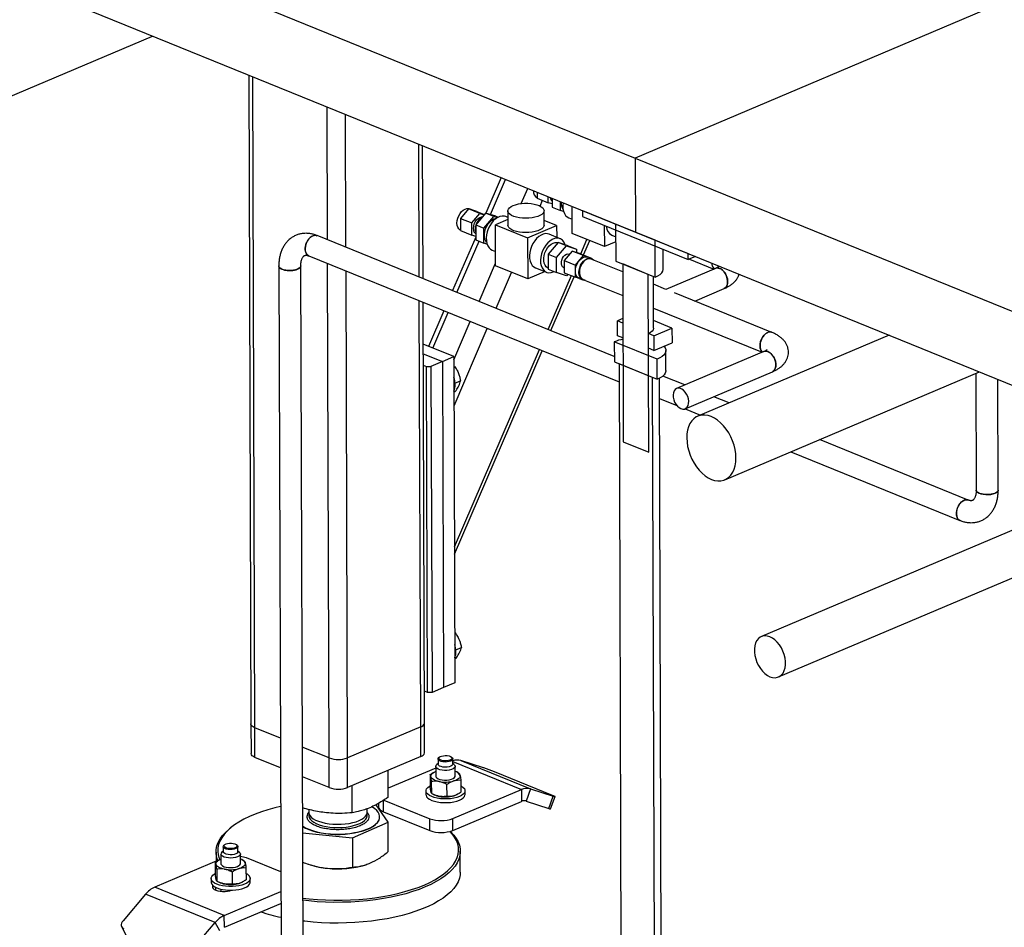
# Model space of a CAD drawing. Header units: millimetres. Extents: x 5 to 589, y 5 to 415.
# Tile 55 of 67: x 494 to 514, y 259 to 278. Entities that reach past the tile are written whole.
import ezdxf

# ---------------------------------------------------------------- set-up
doc = ezdxf.new("R2010")
doc.units = ezdxf.units.MM
doc.layers.add('TRAIT-FORT', color=4, linetype='Continuous', lineweight=25)

msp = doc.modelspace()

# ---------------------------------------------------------------- linework, layer by layer
at = {"layer": 'TRAIT-FORT', "color": 4, "linetype": 'Continuous', "lineweight": 25}
for p, q in [((492.679, 281.017), (506.926, 275.232)), ((520.962, 281.18), (506.926, 275.232)), ((492.684, 279.501), (506.931, 273.715)), ((493.178, 276.091), (497.045, 277.729)), ((499.02, 276.928), (499.062, 263.649)), ((499.142, 263.571), (499.099, 276.895)), ((500.628, 273.558), (500.619, 276.278)), ((501.005, 273.405), (500.997, 276.125)), ((502.507, 272.795), (502.498, 275.515)), ((502.584, 272.764), (502.575, 275.484)), ((506.926, 275.232), (506.931, 273.715)), ((506.926, 275.232), (521.173, 269.446)), ((504.186, 274.83), (503.873, 274.104)), ((503.965, 274.074), (504.275, 274.793)), ((504.593, 274.299), (504.727, 274.61)), ((504.919, 274.532), (504.92, 274.411)), ((504.92, 274.411), (505.149, 274.318)), ((504.98, 274.249), (505.03, 274.366)), ((505.149, 274.318), (505.148, 274.439)), ((505.23, 274.406), (505.231, 274.224)), ((505.4, 274.155), (505.399, 274.337)), ((503.516, 274.19), (503.35, 273.995)), ((503.746, 274.097), (503.516, 274.19)), ((503.683, 274.136), (503.516, 274.19)), ((503.603, 274.162), (503.534, 274.19)), ((503.6, 274.163), (503.606, 274.161)), ((503.683, 274.136), (503.838, 274.073)), ((504.321, 274.15), (504.322, 273.858)), ((505.062, 273.86), (505.061, 274.153)), ((505.231, 274.291), (505.149, 274.318)), ((505.231, 274.224), (505.4, 274.155)), ((505.462, 274.135), (505.4, 274.155)), ((505.636, 273.689), (505.634, 274.242)), ((505.847, 274.155), (508.015, 273.275)), ((505.847, 274.155), (505.847, 274.034)), ((503.35, 273.995), (503.58, 273.902)), ((503.35, 273.995), (503.351, 273.746)), ((503.58, 273.902), (503.746, 274.097)), ((503.866, 274.106), (503.662, 273.866)), ((503.746, 274.097), (503.834, 274.069)), ((503.83, 273.797), (504.035, 274.038)), ((504.035, 274.038), (503.866, 274.106)), ((504.071, 274.04), (503.866, 274.106)), ((504.035, 274.038), (504.109, 274.013)), ((504.321, 273.976), (504.065, 273.867)), ((504.071, 274.04), (504.121, 274.019)), ((504.321, 274.015), (504.277, 274.033)), ((505.319, 273.851), (505.062, 273.955)), ((505.566, 274.011), (505.635, 273.983)), ((505.847, 274.034), (508.015, 273.154)), ((503.351, 273.746), (503.58, 273.653)), ((503.58, 273.653), (503.58, 273.902)), ((503.662, 273.866), (503.83, 273.797)), ((503.662, 273.866), (503.662, 273.559)), ((503.831, 273.49), (503.83, 273.797)), ((504.068, 273.024), (504.065, 273.867)), ((504.065, 273.867), (504.725, 273.599)), ((504.725, 273.599), (505.319, 273.851)), ((505.319, 273.851), (505.32, 273.609)), ((506.295, 273.852), (506.296, 273.421)), ((506.527, 273.879), (506.53, 273.121)), ((507.335, 273.551), (506.527, 273.879)), ((506.5, 271.173), (500.414, 273.645)), ((503.662, 273.614), (503.189, 272.518)), ((503.279, 272.482), (503.731, 273.531)), ((503.662, 273.627), (503.58, 273.653)), ((503.662, 273.559), (503.831, 273.49)), ((504.725, 273.599), (504.728, 272.756)), ((505.389, 273.581), (505.163, 273.673)), ((506.296, 273.421), (505.636, 273.689)), ((505.812, 273.272), (505.939, 273.566)), ((505.869, 273.249), (505.996, 273.543)), ((506.452, 273.651), (506.528, 273.62)), ((506.931, 273.715), (521.178, 267.93)), ((507.337, 272.793), (507.335, 273.551)), ((503.893, 273.47), (503.831, 273.49)), ((503.998, 273.346), (504.067, 273.318)), ((505.35, 273.504), (505.145, 273.263)), ((505.314, 273.195), (505.519, 273.435)), ((505.519, 273.435), (505.35, 273.504)), ((505.555, 273.437), (505.35, 273.504)), ((505.639, 273.328), (505.473, 273.133)), ((505.519, 273.435), (505.724, 273.368)), ((505.555, 273.437), (505.724, 273.368)), ((505.869, 273.235), (505.639, 273.328)), ((505.806, 273.274), (505.639, 273.328)), ((505.724, 273.368), (505.724, 273.301)), ((506.528, 273.519), (506.296, 273.421)), ((507.5, 272.959), (507.499, 273.364)), ((500.245, 273.228), (506.597, 270.648)), ((505.145, 273.263), (505.314, 273.195)), ((505.145, 273.263), (505.146, 272.956)), ((505.315, 272.888), (505.314, 273.195)), ((505.473, 273.133), (505.703, 273.04)), ((505.473, 273.133), (505.474, 272.884)), ((505.584, 273.263), (505.576, 273.266)), ((505.703, 273.04), (505.869, 273.235)), ((505.806, 273.274), (506.035, 273.181)), ((505.869, 273.235), (506.035, 273.181)), ((506.031, 273.176), (505.959, 273.206)), ((506.673, 272.903), (506.026, 273.165)), ((506.035, 273.181), (506.035, 273.174)), ((508.015, 273.154), (508.015, 273.275)), ((508.161, 273.216), (508.015, 273.154)), ((508.039, 273.164), (508.54, 272.96)), ((499.632, 273.022), (499.696, 253.084)), ((500.146, 253.086), (500.082, 273.023)), ((500.662, 262.954), (500.629, 273.072)), ((503.73, 272.298), (504.068, 273.082)), ((504.728, 272.756), (504.068, 273.024)), ((504.884, 272.986), (505.11, 272.895)), ((505.145, 272.98), (505.146, 272.98)), ((505.146, 272.956), (505.315, 272.888)), ((505.463, 272.99), (505.474, 272.986)), ((505.703, 272.791), (505.703, 273.04)), ((506.53, 273.121), (507.337, 272.793)), ((506.672, 273.063), (506.684, 269.424)), ((507.195, 272.851), (506.672, 273.063)), ((508.572, 272.974), (507.557, 272.544)), ((501.039, 262.956), (501.007, 272.918)), ((504.078, 272.157), (504.394, 272.891)), ((505.082, 272.906), (504.728, 272.756)), ((505.145, 271.724), (505.62, 272.825)), ((505.202, 271.701), (505.677, 272.802)), ((505.25, 272.901), (505.266, 272.908)), ((505.521, 272.821), (505.315, 272.888)), ((505.474, 272.884), (505.703, 272.791)), ((505.548, 272.854), (505.521, 272.821)), ((505.783, 272.765), (505.703, 272.791)), ((505.78, 272.766), (505.853, 272.737)), ((505.857, 272.748), (506.674, 272.416)), ((507.206, 269.211), (507.195, 272.851)), ((507.304, 271.748), (507.3, 272.808)), ((507.557, 272.544), (507.301, 272.648)), ((508.146, 272.304), (508.747, 272.559)), ((509.725, 271.663), (507.73, 272.473)), ((502.536, 263.59), (502.508, 272.309)), ((502.613, 263.668), (502.585, 272.277)), ((507.303, 272.161), (509.528, 271.258)), ((503.011, 272.104), (502.697, 271.377)), ((502.786, 271.34), (503.1, 272.068)), ((506.676, 271.946), (506.563, 271.898)), ((503.215, 271.104), (503.551, 271.885)), ((503.218, 270.163), (503.899, 271.744)), ((506.676, 271.853), (506.563, 271.898)), ((506.564, 271.595), (506.563, 271.898)), ((506.676, 271.853), (506.677, 271.549)), ((507.68, 271.751), (507.303, 271.904)), ((507.311, 271.595), (507.68, 271.751)), ((507.68, 271.751), (507.681, 271.447)), ((506.677, 271.549), (506.564, 271.595)), ((507.311, 271.595), (507.198, 271.64)), ((507.199, 271.337), (507.198, 271.64)), ((507.311, 271.595), (507.312, 271.291)), ((512.124, 271.606), (508.211, 269.948)), ((503.215, 271.167), (502.588, 271.421)), ((503.227, 267.277), (504.966, 271.31)), ((506.499, 271.47), (506.501, 271.06)), ((507.378, 271.113), (506.499, 271.47)), ((507.312, 271.291), (507.199, 271.337)), ((507.312, 271.291), (507.681, 271.447)), ((502.589, 271.227), (502.981, 271.067)), ((502.981, 271.067), (503.215, 271.167)), ((503.215, 271.167), (503.236, 264.494)), ((503.227, 267.122), (505.024, 271.287)), ((507.305, 271.293), (507.305, 271.294)), ((507.379, 270.704), (507.378, 271.113)), ((507.557, 270.884), (507.555, 271.294)), ((509.56, 271.271), (507.776, 270.515)), ((502.589, 270.993), (502.652, 270.968)), ((502.674, 264.295), (502.652, 270.968)), ((502.652, 270.968), (502.747, 270.968)), ((502.981, 271.067), (502.747, 270.968)), ((502.747, 270.968), (502.768, 264.296)), ((502.981, 271.067), (503.002, 264.395)), ((503.226, 270.974), (503.215, 270.981)), ((503.215, 270.969), (503.226, 270.974)), ((506.501, 271.06), (507.379, 270.704)), ((506.596, 271.022), (506.678, 245.196)), ((507.284, 270.742), (506.596, 271.022)), ((507.367, 244.917), (507.284, 270.742)), ((507.506, 245.207), (507.424, 270.725)), ((507.945, 270.587), (507.493, 270.77)), ((507.951, 270.1), (509.735, 270.857)), ((508.762, 268.647), (513.974, 270.855)), ((513.901, 270.824), (513.909, 268.436)), ((503.238, 270.624), (503.351, 270.672)), ((514.359, 268.437), (514.352, 270.702)), ((503.217, 270.441), (503.244, 270.453)), ((507.425, 270.312), (507.779, 270.168)), ((508.85, 270.219), (508.534, 270.347)), ((507.949, 270.099), (508.265, 269.971)), ((506.684, 269.424), (507.206, 269.211)), ((513.746, 268.231), (510.7, 269.468)), ((518.225, 269.129), (509.511, 265.437)), ((510.115, 269.22), (513.576, 267.814)), ((509.861, 264.611), (519.398, 268.653)), ((503.244, 265.515), (503.233, 265.521)), ((503.233, 265.51), (503.244, 265.515)), ((503.256, 265.165), (503.369, 265.213)), ((503.234, 264.982), (503.261, 264.993)), ((503.236, 264.494), (503.002, 264.395)), ((502.674, 264.295), (502.611, 264.321)), ((502.768, 264.296), (502.674, 264.295)), ((503.002, 264.395), (502.768, 264.296)), ((502.615, 263.062), (502.613, 263.668)), ((499.062, 263.649), (499.064, 263.042)), ((499.663, 263.359), (499.142, 263.571)), ((499.144, 262.964), (499.142, 263.571)), ((502.536, 263.59), (501.039, 262.956)), ((502.538, 262.984), (502.536, 263.59)), ((500.662, 262.954), (500.113, 263.176)), ((499.665, 262.753), (499.144, 262.964)), ((500.664, 262.347), (500.662, 262.954)), ((501.041, 262.349), (501.039, 262.956)), ((502.538, 262.984), (501.041, 262.349)), ((502.892, 262.932), (502.892, 262.826)), ((502.923, 262.972), (502.908, 262.96)), ((503.175, 262.961), (503.161, 262.973)), ((503.192, 262.827), (503.192, 262.933)), ((503.192, 262.879), (504.599, 262.307)), ((503.361, 262.9), (504.786, 262.322)), ((503.825, 262.75), (503.361, 262.9)), ((501.87, 262.15), (501.868, 262.7)), ((502.843, 262.746), (501.869, 262.333)), ((502.811, 262.662), (502.802, 262.657)), ((502.843, 262.78), (502.843, 262.583)), ((502.892, 262.841), (502.864, 262.818)), ((503.22, 262.819), (503.192, 262.842)), ((503.243, 262.584), (503.243, 262.781)), ((503.3, 262.651), (503.275, 262.663)), ((505.233, 262.187), (504.046, 262.669)), ((500.664, 262.347), (500.115, 262.57)), ((502.729, 262.613), (502.73, 262.37)), ((502.761, 262.227), (502.76, 262.47)), ((503.358, 262.494), (503.358, 262.251)), ((501.136, 261.831), (501.134, 262.389)), ((502.644, 262.279), (502.644, 262.203)), ((503.075, 262.168), (503.074, 262.41)), ((503.195, 261.713), (504.599, 262.307)), ((503.444, 262.206), (503.444, 262.282)), ((504.599, 262.307), (504.599, 262.065)), ((504.786, 262.322), (504.693, 262.072)), ((504.786, 262.322), (505.25, 262.171)), ((501.775, 261.853), (501.774, 262.087)), ((501.782, 262.092), (502.724, 261.71)), ((502.787, 262.213), (502.813, 262.201)), ((503.196, 261.47), (504.599, 262.065)), ((503.276, 262.202), (503.285, 262.207)), ((504.693, 262.072), (505.157, 261.922)), ((505.157, 261.922), (505.25, 262.171)), ((505.195, 261.912), (505.288, 262.162)), ((500.243, 261.898), (500.243, 261.842)), ((501.443, 261.846), (501.443, 261.915)), ((501.871, 261.639), (501.622, 261.997)), ((501.675, 262.027), (501.675, 261.951)), ((501.775, 261.853), (502.724, 261.467)), ((500.229, 261.809), (500.249, 261.834)), ((501.138, 261.321), (501.871, 261.639)), ((501.696, 261.744), (501.696, 261.751)), ((501.873, 261.037), (501.871, 261.639)), ((502.724, 261.467), (502.724, 261.71)), ((503.196, 261.47), (503.195, 261.713)), ((498.649, 261.525), (498.619, 261.501)), ((500.119, 261.422), (501.138, 261.321)), ((501.138, 261.321), (501.14, 260.719)), ((498.494, 261.048), (498.466, 261.025)), ((498.494, 261.139), (498.494, 261.033)), ((498.494, 261.027), (498.494, 261.033)), ((498.525, 261.18), (498.51, 261.167)), ((498.777, 261.168), (498.762, 261.18)), ((498.794, 261.034), (498.794, 261.14)), ((498.822, 261.026), (498.794, 261.049)), ((503.347, 260.618), (503.346, 261.043)), ((498.444, 260.882), (497.092, 260.309)), ((498.346, 261.027), (498.347, 260.84)), ((498.413, 260.869), (498.404, 260.864)), ((498.444, 260.987), (498.445, 260.79)), ((498.845, 260.791), (498.844, 260.989)), ((498.902, 260.858), (498.876, 260.87)), ((499.671, 260.62), (498.967, 260.906)), ((498.331, 260.82), (498.331, 260.577)), ((498.361, 260.677), (498.362, 260.434)), ((498.959, 260.701), (498.96, 260.458)), ((500.232, 260.78), (500.285, 260.763)), ((501.409, 260.767), (501.415, 260.769)), ((498.246, 260.486), (498.246, 260.41)), ((498.676, 260.617), (498.676, 260.375)), ((499.046, 260.413), (499.046, 260.489)), ((498.516, 259.73), (497.092, 260.309)), ((498.34, 260.248), (498.34, 260.304)), ((498.389, 260.42), (498.414, 260.408)), ((498.446, 260.267), (498.446, 260.223)), ((498.878, 260.409), (498.887, 260.414)), ((496.905, 260.164), (496.443, 259.621)), ((498.329, 259.586), (496.905, 260.164)), ((498.516, 259.73), (499.673, 260.22)), ((498.517, 259.487), (499.673, 259.977)), ((498.517, 259.487), (498.516, 259.73)), ((496.416, 259.493), (496.51, 259.322)), ((497.867, 259.043), (498.329, 259.586)), ((498.424, 259.415), (498.329, 259.586))]:
    msp.add_line(p, q, dxfattribs=at)
at = {"layer": 'TRAIT-FORT', "color": 4, "linetype": 'Continuous', "lineweight": 25, "flags": 128}
for points in [[(505.23, 274.381), (505.224, 274.402), (505.223, 274.409)], [(503.351, 273.753), (503.342, 273.758), (503.315, 273.781), (503.295, 273.814), (503.283, 273.854), (503.278, 273.9), (503.282, 273.95), (503.295, 274.001), (503.314, 274.05), (503.341, 274.095), (503.372, 274.134), (503.407, 274.165), (503.444, 274.186), (503.481, 274.197), (503.516, 274.196), (503.534, 274.19)], [(504.427, 274.259), (504.478, 274.277), (504.535, 274.291), (504.598, 274.3), (504.663, 274.305), (504.73, 274.305), (504.795, 274.299), (504.857, 274.289), (504.913, 274.275), (504.963, 274.257), (505.003, 274.235), (505.034, 274.211), (505.053, 274.185), (505.061, 274.157), (505.057, 274.13), (505.042, 274.103), (505.015, 274.078), (504.977, 274.055), (504.931, 274.035), (504.876, 274.019), (504.816, 274.007), (504.752, 274), (504.686, 273.998), (504.619, 274.001), (504.556, 274.008), (504.496, 274.02), (504.443, 274.037), (504.398, 274.057), (504.362, 274.08), (504.337, 274.105), (504.323, 274.132), (504.321, 274.16), (504.331, 274.187), (504.353, 274.213), (504.385, 274.237), (504.427, 274.259)], [(505.451, 274.316), (505.446, 274.259), (505.448, 274.2), (505.459, 274.145), (505.477, 274.097), (505.503, 274.058), (505.535, 274.028), (505.566, 274.011)], [(503.662, 273.684), (503.655, 273.69), (503.634, 273.716), (503.621, 273.751), (503.616, 273.793), (503.621, 273.839), (503.634, 273.885), (503.654, 273.928), (503.681, 273.967), (503.712, 273.997), (503.746, 274.017), (503.779, 274.025), (503.797, 274.025)], [(503.883, 273.509), (503.867, 273.532), (503.85, 273.574), (503.842, 273.622), (503.842, 273.675), (503.85, 273.73), (503.866, 273.786), (503.89, 273.838), (503.92, 273.887), (503.956, 273.928), (503.994, 273.961), (504.035, 273.984), (504.076, 273.995), (504.083, 273.996)], [(504.277, 274.033), (504.249, 274.041), (504.205, 274.044), (504.159, 274.035), (504.113, 274.015), (504.067, 273.985), (504.023, 273.945), (503.984, 273.897), (503.949, 273.843), (503.92, 273.783), (503.898, 273.721), (503.884, 273.657), (503.877, 273.595), (503.88, 273.535), (503.89, 273.481), (503.909, 273.433), (503.935, 273.393), (503.967, 273.363), (503.998, 273.346)], [(505.062, 273.86), (505.058, 273.837), (505.043, 273.81), (505.016, 273.785), (504.978, 273.762), (504.932, 273.742), (504.877, 273.726), (504.817, 273.715), (504.753, 273.707), (504.686, 273.705), (504.62, 273.708), (504.557, 273.715), (504.497, 273.728), (504.444, 273.744), (504.399, 273.764), (504.363, 273.787), (504.338, 273.813), (504.324, 273.84), (504.322, 273.858)], [(500.414, 273.645), (500.383, 273.651), (500.347, 273.647), (500.311, 273.632), (500.275, 273.606), (500.242, 273.57), (500.214, 273.528), (500.193, 273.481), (500.178, 273.431), (500.172, 273.381), (500.174, 273.335), (500.185, 273.294), (500.203, 273.26), (500.229, 273.236), (500.245, 273.228)], [(505.163, 273.673), (505.135, 273.681), (505.091, 273.684), (505.045, 273.675), (504.999, 273.656), (504.953, 273.625), (504.909, 273.586), (504.87, 273.538), (504.835, 273.483), (504.806, 273.423), (504.784, 273.361), (504.77, 273.297), (504.763, 273.235), (504.766, 273.175), (504.776, 273.121), (504.795, 273.073), (504.821, 273.033), (504.853, 273.003), (504.884, 272.986)], [(505.493, 273.457), (505.488, 273.472), (505.466, 273.515), (505.437, 273.55), (505.401, 273.575), (505.361, 273.589), (505.317, 273.592), (505.272, 273.583), (505.225, 273.564), (505.179, 273.533), (505.136, 273.494), (505.096, 273.446), (505.061, 273.391), (505.032, 273.332), (505.01, 273.269), (504.996, 273.205), (504.99, 273.143), (504.992, 273.083), (505.002, 273.029), (505.021, 272.981), (505.047, 272.942), (505.079, 272.912), (505.117, 272.892), (505.159, 272.884), (505.204, 272.887), (505.25, 272.901), (505.25, 272.901)], [(505.145, 272.98), (505.135, 272.985), (505.105, 273.007), (505.081, 273.04), (505.064, 273.081), (505.055, 273.129), (505.055, 273.182), (505.063, 273.237), (505.08, 273.293), (505.104, 273.346), (505.134, 273.394), (505.169, 273.435), (505.208, 273.468), (505.249, 273.491), (505.289, 273.503), (505.328, 273.503), (505.345, 273.499)], [(505.463, 272.99), (505.463, 272.99), (505.441, 273.006), (505.425, 273.031), (505.416, 273.065), (505.416, 273.104), (505.424, 273.144), (505.44, 273.184), (505.463, 273.218), (505.49, 273.246), (505.519, 273.264), (505.549, 273.271), (505.576, 273.266)], [(505.536, 273.206), (505.54, 273.212), (505.544, 273.217)], [(505.78, 272.766), (505.766, 272.773), (505.74, 272.796), (505.72, 272.829), (505.707, 272.869), (505.703, 272.916), (505.707, 272.965), (505.719, 273.016), (505.739, 273.065), (505.765, 273.111), (505.797, 273.15), (505.832, 273.181), (505.869, 273.202), (505.906, 273.212), (505.941, 273.211), (505.959, 273.206)], [(505.901, 272.73), (505.87, 272.732), (505.839, 272.744), (505.812, 272.767), (505.792, 272.8), (505.78, 272.84), (505.775, 272.886), (505.779, 272.936), (505.792, 272.987), (505.811, 273.036), (505.838, 273.081), (505.869, 273.12), (505.904, 273.151), (505.941, 273.172), (505.978, 273.183), (506.013, 273.182), (506.045, 273.169), (506.071, 273.147)], [(505.941, 273.161), (505.905, 273.14), (505.87, 273.11), (505.84, 273.071), (505.815, 273.025), (505.797, 272.976), (505.786, 272.926), (505.784, 272.878), (505.791, 272.834), (505.805, 272.796), (505.827, 272.768), (505.856, 272.749), (505.857, 272.748)], [(500.017, 272.957), (499.976, 272.944), (499.929, 272.934), (499.878, 272.93), (499.826, 272.93), (499.775, 272.935), (499.729, 272.945), (499.69, 272.959), (499.659, 272.977), (499.64, 272.997), (499.632, 273.018), (499.632, 273.025)], [(500.082, 273.023), (500.081, 273.016), (500.071, 272.994), (500.049, 272.975), (500.017, 272.957)], [(507.337, 272.793), (507.392, 272.82), (507.436, 272.85), (507.47, 272.882), (507.491, 272.916), (507.5, 272.951), (507.5, 272.959)], [(508.747, 272.559), (508.763, 272.568), (508.789, 272.592), (508.807, 272.626), (508.818, 272.667), (508.82, 272.713), (508.813, 272.763), (508.798, 272.812), (508.776, 272.86), (508.747, 272.902), (508.714, 272.937), (508.678, 272.962), (508.64, 272.977), (508.604, 272.981), (508.572, 272.974)], [(507.304, 271.748), (507.304, 271.742), (507.295, 271.714), (507.274, 271.687), (507.241, 271.662), (507.198, 271.64)], [(509.533, 271.26), (509.526, 271.266), (509.504, 271.294), (509.489, 271.332), (509.483, 271.376), (509.485, 271.424), (509.495, 271.474), (509.513, 271.523), (509.538, 271.569), (509.569, 271.608), (509.603, 271.639), (509.64, 271.66)], [(507.519, 271.379), (507.54, 271.349), (507.553, 271.313), (507.554, 271.277), (507.542, 271.241), (507.518, 271.205), (507.482, 271.172), (507.435, 271.141), (507.378, 271.113)], [(509.735, 270.857), (509.736, 270.857), (509.765, 270.876), (509.787, 270.905), (509.801, 270.943), (509.808, 270.987), (509.805, 271.035), (509.794, 271.085), (509.776, 271.134), (509.75, 271.179), (509.719, 271.217), (509.684, 271.248), (509.647, 271.268)], [(507.557, 270.884), (507.555, 270.867), (507.543, 270.831), (507.519, 270.796), (507.483, 270.763), (507.436, 270.732), (507.379, 270.704)], [(507.864, 270.103), (507.901, 270.093), (507.936, 270.095), (507.967, 270.109), (507.992, 270.133), (508.011, 270.167), (508.021, 270.208), (508.023, 270.255), (508.017, 270.304), (508.002, 270.354), (507.979, 270.401), (507.951, 270.443), (507.918, 270.478), (507.881, 270.503), (507.844, 270.519), (507.808, 270.522), (507.775, 270.514), (507.746, 270.495), (507.724, 270.466), (507.71, 270.429), (507.703, 270.384), (507.706, 270.336), (507.716, 270.286), (507.735, 270.238), (507.761, 270.193), (507.792, 270.154), (507.827, 270.123), (507.864, 270.103)], [(508.489, 268.654), (508.554, 268.633), (508.619, 268.623), (508.681, 268.625), (508.74, 268.638), (508.795, 268.663), (508.844, 268.698), (508.887, 268.744), (508.923, 268.799), (508.952, 268.862), (508.973, 268.933), (508.986, 269.011), (508.99, 269.093), (508.985, 269.179), (508.972, 269.266), (508.951, 269.355), (508.921, 269.442), (508.885, 269.527), (508.841, 269.607), (508.791, 269.683), (508.736, 269.752), (508.677, 269.813), (508.615, 269.865), (508.55, 269.908), (508.484, 269.94), (508.419, 269.961), (508.354, 269.971), (508.292, 269.97), (508.233, 269.956), (508.178, 269.932), (508.129, 269.897), (508.086, 269.851), (508.049, 269.796), (508.021, 269.732), (508, 269.661), (507.987, 269.584), (507.983, 269.502), (507.988, 269.416), (508.001, 269.328), (508.022, 269.24), (508.052, 269.153), (508.088, 269.068), (508.132, 268.987), (508.182, 268.912), (508.237, 268.843), (508.296, 268.782), (508.358, 268.729), (508.423, 268.687), (508.489, 268.654)], [(513.909, 268.436), (513.909, 268.433), (513.917, 268.411), (513.937, 268.391), (513.967, 268.374), (514.006, 268.359), (514.052, 268.349), (514.103, 268.344), (514.155, 268.344), (514.206, 268.348), (514.253, 268.358), (514.294, 268.371)], [(514.294, 268.371), (514.326, 268.389), (514.348, 268.408), (514.358, 268.43), (514.359, 268.437)], [(513.576, 267.814), (513.56, 267.823), (513.535, 267.847), (513.516, 267.88), (513.506, 267.921), (513.503, 267.968), (513.51, 268.017), (513.524, 268.067), (513.546, 268.115), (513.574, 268.157), (513.606, 268.192), (513.642, 268.218), (513.679, 268.234), (513.714, 268.238), (513.746, 268.231)], [(509.687, 264.616), (509.74, 264.6), (509.791, 264.596), (509.839, 264.604), (509.883, 264.622), (509.922, 264.652), (509.954, 264.692), (509.979, 264.741), (509.996, 264.798), (510.004, 264.861), (510.004, 264.928), (509.995, 264.998), (509.978, 265.069), (509.953, 265.139), (509.92, 265.205), (509.881, 265.266), (509.837, 265.321), (509.788, 265.368), (509.737, 265.405), (509.685, 265.432), (509.632, 265.448), (509.581, 265.452), (509.533, 265.445), (509.489, 265.426), (509.45, 265.396), (509.418, 265.356), (509.393, 265.307), (509.376, 265.25), (509.368, 265.187), (509.368, 265.12), (509.377, 265.05), (509.394, 264.979), (509.419, 264.909), (509.452, 264.843), (509.491, 264.782), (509.535, 264.727), (509.583, 264.68), (509.635, 264.643), (509.687, 264.616)], [(499.142, 263.571), (499.109, 263.587), (499.084, 263.606), (499.068, 263.627), (499.062, 263.648), (499.062, 263.649)], [(499.142, 263.571), (499.109, 263.587), (499.084, 263.606), (499.068, 263.627), (499.062, 263.648), (499.062, 263.649)], [(499.144, 262.964), (499.11, 262.981), (499.086, 263), (499.07, 263.02), (499.064, 263.042), (499.064, 263.042)], [(503.191, 262.938), (503.189, 262.921), (503.175, 262.904), (503.15, 262.889), (503.116, 262.878), (503.077, 262.872), (503.034, 262.87), (502.992, 262.874), (502.954, 262.882), (502.924, 262.894), (502.902, 262.909), (502.893, 262.926), (502.895, 262.944), (502.908, 262.96)], [(503.175, 262.953), (503.172, 262.936), (503.158, 262.921), (503.134, 262.908), (503.102, 262.898), (503.064, 262.893), (503.024, 262.893), (502.986, 262.897), (502.953, 262.906), (502.928, 262.919), (502.912, 262.934), (502.909, 262.951), (502.917, 262.967), (502.937, 262.981), (502.965, 262.993), (503.001, 263), (503.04, 263.003), (503.08, 263.001), (503.116, 262.994), (503.145, 262.983), (503.165, 262.969), (503.175, 262.953)], [(503.175, 262.961), (503.182, 262.956), (503.191, 262.938)], [(502.744, 262.572), (502.743, 262.588), (502.748, 262.604), (502.757, 262.62), (502.771, 262.635), (502.79, 262.65), (502.813, 262.663), (502.84, 262.675), (502.843, 262.676)], [(503.242, 262.789), (503.24, 262.768), (503.226, 262.748), (503.2, 262.73), (503.164, 262.715), (503.121, 262.705), (503.073, 262.699), (503.023, 262.698), (502.974, 262.703), (502.929, 262.712), (502.892, 262.726), (502.864, 262.743), (502.847, 262.763), (502.843, 262.783), (502.851, 262.804), (502.864, 262.818)], [(503.192, 262.827), (503.19, 262.814), (503.175, 262.798), (503.15, 262.783), (503.117, 262.772), (503.077, 262.766), (503.034, 262.764), (502.992, 262.767), (502.955, 262.776), (502.924, 262.788), (502.903, 262.803), (502.893, 262.82), (502.892, 262.826)], [(503.22, 262.819), (503.231, 262.809), (503.242, 262.789)], [(502.917, 262.47), (502.882, 262.478), (502.851, 262.488), (502.822, 262.499), (502.798, 262.511), (502.777, 262.525), (502.761, 262.54), (502.75, 262.556), (502.744, 262.572)], [(502.843, 262.583), (502.848, 262.565), (502.865, 262.546), (502.892, 262.529), (502.93, 262.515), (502.974, 262.505), (503.023, 262.501), (503.073, 262.502), (503.122, 262.507), (503.165, 262.518), (503.201, 262.533), (503.226, 262.551), (503.241, 262.571), (503.243, 262.584)], [(503.342, 262.595), (503.343, 262.579), (503.339, 262.563), (503.329, 262.547), (503.315, 262.532), (503.297, 262.518), (503.273, 262.504), (503.246, 262.493), (503.216, 262.482)], [(503.358, 262.384), (503.371, 262.377), (503.406, 262.352), (503.43, 262.325), (503.443, 262.296), (503.443, 262.267), (503.431, 262.239), (503.407, 262.211), (503.372, 262.186), (503.328, 262.164), (503.274, 262.145), (503.214, 262.13), (503.148, 262.12), (503.08, 262.115), (503.01, 262.115), (502.941, 262.12), (502.876, 262.129), (502.815, 262.144), (502.762, 262.162), (502.717, 262.184), (502.682, 262.209), (502.658, 262.236), (502.646, 262.264)], [(502.646, 262.264), (502.646, 262.293), (502.658, 262.322), (502.681, 262.349), (502.716, 262.374), (502.73, 262.382)], [(502.644, 262.203), (502.646, 262.189), (502.658, 262.16), (502.682, 262.133), (502.717, 262.108), (502.762, 262.086), (502.816, 262.068), (502.876, 262.054), (502.942, 262.044), (503.01, 262.039), (503.08, 262.039), (503.149, 262.045), (503.214, 262.055), (503.274, 262.069), (503.328, 262.088), (503.372, 262.11), (503.407, 262.136), (503.431, 262.163), (503.443, 262.191), (503.444, 262.206)], [(505.25, 262.171), (505.268, 262.166), (505.28, 262.162), (505.287, 262.161), (505.287, 262.162), (505.282, 262.165), (505.271, 262.171), (505.254, 262.178), (505.233, 262.187)], [(499.667, 261.961), (499.552, 261.933), (499.41, 261.894), (499.275, 261.85), (499.148, 261.803), (499.029, 261.753), (498.918, 261.699), (498.816, 261.642), (498.724, 261.582), (498.643, 261.52), (498.571, 261.455), (498.511, 261.389), (498.462, 261.321), (498.424, 261.252), (498.397, 261.183), (498.383, 261.112), (498.38, 261.041), (498.388, 260.971), (498.409, 260.901), (498.421, 260.872)], [(500.118, 261.561), (500.121, 261.559), (500.18, 261.525), (500.247, 261.494), (500.323, 261.467), (500.407, 261.443), (500.496, 261.424), (500.591, 261.41), (500.689, 261.4), (500.789, 261.395), (500.89, 261.395), (500.99, 261.4), (501.088, 261.41), (501.183, 261.425), (501.273, 261.444), (501.357, 261.467), (501.434, 261.495), (501.502, 261.526), (501.562, 261.56), (501.611, 261.596), (501.649, 261.635), (501.676, 261.675), (501.692, 261.717), (501.695, 261.759), (501.687, 261.8), (501.667, 261.841), (501.635, 261.881), (501.592, 261.919), (501.538, 261.954), (501.537, 261.955)], [(500.243, 261.842), (500.243, 261.842), (500.249, 261.807), (500.267, 261.773), (500.296, 261.741), (500.335, 261.71), (500.385, 261.682), (500.443, 261.657), (500.509, 261.636), (500.582, 261.619), (500.659, 261.606), (500.74, 261.598), (500.824, 261.595), (500.907, 261.596), (500.99, 261.603), (501.069, 261.614), (501.145, 261.629), (501.214, 261.649), (501.276, 261.672), (501.33, 261.699), (501.374, 261.729), (501.408, 261.761), (501.431, 261.794), (501.442, 261.829), (501.443, 261.846)], [(501.675, 261.951), (501.675, 261.95), (501.682, 261.923), (501.702, 261.897), (501.733, 261.874), (501.775, 261.853)], [(500.118, 261.555), (500.121, 261.553), (500.18, 261.519), (500.247, 261.488), (500.323, 261.461), (500.407, 261.437), (500.496, 261.418), (500.591, 261.404), (500.689, 261.394), (500.789, 261.389), (500.89, 261.389), (500.99, 261.394), (501.088, 261.404), (501.183, 261.419), (501.273, 261.438), (501.357, 261.461), (501.434, 261.489), (501.502, 261.519), (501.562, 261.553), (501.611, 261.59), (501.649, 261.629), (501.676, 261.669), (501.692, 261.711), (501.696, 261.744)], [(500.249, 261.81), (500.247, 261.802), (500.244, 261.767), (500.253, 261.733), (500.273, 261.699), (500.305, 261.667), (500.347, 261.637), (500.399, 261.61), (500.459, 261.586), (500.527, 261.566), (500.601, 261.55), (500.679, 261.538), (500.761, 261.531), (500.845, 261.529), (500.928, 261.532), (501.01, 261.539), (501.089, 261.552), (501.163, 261.568), (501.23, 261.589), (501.29, 261.613), (501.342, 261.641), (501.383, 261.671), (501.415, 261.703), (501.435, 261.737), (501.443, 261.772), (501.44, 261.806), (501.438, 261.814)], [(498.381, 260.855), (498.376, 260.868), (498.355, 260.939), (498.346, 261.011), (498.349, 261.082), (498.364, 261.154), (498.391, 261.225), (498.43, 261.295), (498.479, 261.363), (498.541, 261.43), (498.613, 261.495), (498.619, 261.501)], [(503.142, 261.452), (503.152, 261.442), (503.213, 261.375), (503.263, 261.307), (503.301, 261.237), (503.328, 261.166), (503.343, 261.095), (503.346, 261.024), (503.337, 260.952), (503.316, 260.881), (503.283, 260.81), (503.239, 260.741), (503.183, 260.673), (503.117, 260.607), (503.039, 260.543), (502.951, 260.481), (502.853, 260.422), (502.745, 260.366), (502.628, 260.313), (502.503, 260.263), (502.37, 260.217), (502.23, 260.175), (502.083, 260.137), (501.93, 260.103), (501.772, 260.074), (501.61, 260.05), (501.444, 260.03), (501.275, 260.014), (501.104, 260.004), (500.932, 259.999), (500.759, 259.998), (500.587, 260.003), (500.416, 260.012), (500.247, 260.027), (500.123, 260.04)], [(500.123, 260.085), (500.255, 260.07), (500.422, 260.056), (500.59, 260.047), (500.76, 260.042), (500.93, 260.043), (501.1, 260.048), (501.269, 260.058), (501.436, 260.073), (501.599, 260.093), (501.76, 260.117), (501.916, 260.146), (502.066, 260.179), (502.211, 260.217), (502.35, 260.258), (502.481, 260.304), (502.605, 260.353), (502.72, 260.405), (502.826, 260.46), (502.923, 260.519), (503.01, 260.58), (503.086, 260.643), (503.152, 260.708), (503.207, 260.775), (503.251, 260.844), (503.283, 260.913), (503.303, 260.983), (503.312, 261.054), (503.309, 261.125), (503.295, 261.195), (503.268, 261.265), (503.231, 261.333), (503.181, 261.401), (503.137, 261.45)], [(498.777, 261.168), (498.783, 261.163), (498.793, 261.145), (498.791, 261.128), (498.776, 261.111), (498.751, 261.097), (498.718, 261.086), (498.678, 261.079), (498.635, 261.077), (498.594, 261.081), (498.556, 261.089), (498.525, 261.101), (498.504, 261.116), (498.494, 261.134)], [(498.494, 261.134), (498.496, 261.151), (498.51, 261.167)], [(498.794, 261.034), (498.791, 261.022), (498.777, 261.005), (498.752, 260.99), (498.718, 260.979), (498.678, 260.973), (498.636, 260.971), (498.594, 260.975), (498.556, 260.983), (498.525, 260.995), (498.504, 261.01), (498.494, 261.027)], [(498.511, 261.149), (498.513, 261.166), (498.527, 261.181), (498.551, 261.194), (498.584, 261.204), (498.622, 261.209), (498.661, 261.21), (498.7, 261.205), (498.733, 261.196), (498.758, 261.183), (498.773, 261.168), (498.777, 261.152), (498.768, 261.136), (498.749, 261.121), (498.72, 261.11), (498.685, 261.102), (498.645, 261.099), (498.606, 261.102), (498.57, 261.108), (498.54, 261.119), (498.52, 261.133), (498.511, 261.149)], [(498.346, 260.779), (498.345, 260.795), (498.349, 260.811), (498.358, 260.827), (498.373, 260.842), (498.391, 260.857), (498.414, 260.87), (498.442, 260.882), (498.444, 260.883)], [(498.822, 261.026), (498.823, 261.026), (498.839, 261.006), (498.844, 260.985), (498.836, 260.965), (498.816, 260.946), (498.785, 260.929), (498.745, 260.917), (498.699, 260.908), (498.649, 260.905), (498.599, 260.907), (498.552, 260.914), (498.511, 260.926), (498.478, 260.941), (498.455, 260.96), (498.445, 260.98), (498.445, 260.98)], [(498.518, 260.678), (498.484, 260.685), (498.452, 260.695), (498.424, 260.706), (498.399, 260.719), (498.379, 260.732), (498.363, 260.747), (498.352, 260.763), (498.346, 260.779)], [(498.445, 260.79), (498.445, 260.783), (498.456, 260.763), (498.479, 260.744), (498.512, 260.728), (498.553, 260.717), (498.6, 260.71), (498.65, 260.708), (498.699, 260.711), (498.746, 260.719), (498.785, 260.732), (498.816, 260.749), (498.836, 260.768), (498.844, 260.788), (498.845, 260.791)], [(498.943, 260.803), (498.944, 260.786), (498.94, 260.77), (498.931, 260.754), (498.917, 260.739), (498.898, 260.725), (498.875, 260.712), (498.848, 260.7), (498.817, 260.689)], [(499.044, 260.503), (499.044, 260.474), (499.032, 260.446), (499.008, 260.419), (498.974, 260.393), (498.929, 260.371), (498.876, 260.352), (498.815, 260.338), (498.75, 260.328), (498.681, 260.322), (498.611, 260.322), (498.543, 260.327), (498.477, 260.336), (498.417, 260.351), (498.363, 260.369), (498.318, 260.391), (498.283, 260.416), (498.259, 260.443), (498.247, 260.472), (498.247, 260.501), (498.259, 260.529), (498.283, 260.556), (498.318, 260.582), (498.331, 260.589)], [(503.347, 260.618), (503.344, 260.563), (503.329, 260.492), (503.302, 260.421), (503.264, 260.351), (503.214, 260.282), (503.153, 260.215), (503.08, 260.15), (502.998, 260.087), (502.904, 260.027), (502.802, 259.969), (502.689, 259.914), (502.568, 259.863), (502.439, 259.815), (502.302, 259.771), (502.159, 259.731), (502.009, 259.695), (501.853, 259.664), (501.693, 259.637), (501.528, 259.614), (501.361, 259.597), (501.191, 259.584), (501.019, 259.576), (500.847, 259.573), (500.674, 259.575), (500.503, 259.582), (500.333, 259.594), (500.165, 259.611), (500.125, 259.616)], [(498.246, 260.41), (498.247, 260.396), (498.26, 260.367), (498.284, 260.34), (498.319, 260.315), (498.363, 260.293), (498.417, 260.275), (498.477, 260.261), (498.543, 260.251), (498.612, 260.246), (498.681, 260.246), (498.75, 260.252), (498.816, 260.262), (498.876, 260.276), (498.929, 260.295), (498.974, 260.318), (499.009, 260.343), (499.032, 260.37), (499.044, 260.399), (499.046, 260.413)], [(498.281, 260.342), (498.274, 260.326), (498.274, 260.305), (498.286, 260.284), (498.309, 260.264), (498.342, 260.247), (498.383, 260.234), (498.43, 260.225), (498.481, 260.22), (498.534, 260.221), (498.584, 260.226), (498.631, 260.235), (498.663, 260.246)], [(496.443, 259.621), (496.425, 259.597), (496.413, 259.572), (496.407, 259.547), (496.406, 259.523), (496.411, 259.501), (496.423, 259.482), (496.439, 259.466), (496.46, 259.454)]]:
    msp.add_lwpolyline(points, dxfattribs=at)
at = {"layer": 'TRAIT-FORT', "color": 4, "linetype": 'Continuous', "lineweight": 25}
for centre, radius, start, end in [((504.998, 274.548), 0.152, 174.8017, 238.8256), ((505.3, 274.438), 0.113, 187.7898, 232.1332), ((505.637, 274.308), 0.229, 173.6286, 215.6752), ((503.886, 273.8), 0.229, 118.6248, 160.5804), ((503.864, 273.784), 0.213, 161.8573, 198.5096), ((506.548, 273.842), 0.214, 181.5864, 243.3185), ((505.988, 273.064), 0.108, 69.3044, 115.7238), ((508.652, 273.078), 0.157, 179.0843, 227.1213), ((506.85, 270.611), 0.928, 100.7606, 112.2175), ((509.687, 271.562), 0.108, 69.3044, 115.7238), ((509.6, 271.168), 0.111, 65.2169, 111.5699), ((502.726, 270.582), 0.514, 2.0535, 17.4928), ((502.903, 270.584), 0.337, 338.7314, 2.7848), ((502.743, 265.122), 0.514, 2.0535, 17.4928), ((502.92, 265.124), 0.337, 338.7314, 2.7848), ((502.512, 263.69), 0.103, 283.3075, 347.6478), ((502.514, 263.083), 0.103, 283.3075, 347.6478), ((500.847, 263.474), 0.552, 250.36, 290.2989), ((503.287, 262.649), 0.262, 73.5772, 111.2435), ((503.21, 262.536), 0.145, 24.1891, 76.914), ((502.615, 259.123), 3.824, 68.026, 71.5436), ((503.04, 263.129), 0.67, 259.3747, 285.1695), ((500.849, 262.867), 0.552, 250.36, 290.2989), ((504.711, 262.065), 0.267, 73.7757, 114.9485), ((502.985, 262.561), 0.399, 244.4061, 260.3029), ((503.041, 262.825), 0.67, 259.3747, 285.1695), ((503.126, 262.502), 0.335, 285.7385, 296.6701), ((504.656, 261.944), 0.134, 73.7757, 114.9485), ((505.208, 262.037), 0.126, 246.3843, 264.0573), ((502.956, 262.36), 0.69, 250.36, 290.2989), ((502.956, 262.117), 0.69, 250.36, 290.2989), ((498.495, 260.984), 0.0499, 125.0133, 184.9341), ((498.769, 260.392), 0.551, 68.9929, 82.166), ((498.812, 260.743), 0.145, 24.1891, 76.914), ((498.642, 261.336), 0.67, 259.3747, 285.1695), ((500.778, 262.361), 1.672, 252.8206, 264.7697), ((500.841, 262.669), 1.985, 263.7737, 286.6227), ((498.898, 260.447), 0.157, 20.9743, 66.8627), ((497.307, 259.837), 0.519, 114.5052, 140.8319), ((498.587, 260.768), 0.399, 244.4061, 260.3029), ((498.643, 261.033), 0.67, 259.3747, 285.1695), ((498.727, 260.709), 0.335, 285.7385, 296.6701), ((498.731, 259.258), 0.519, 114.5052, 140.8319), ((500.487, 263.47), 3.864, 251.5477, 257.8645)]:
    msp.add_arc(centre, radius, start, end, dxfattribs=at)
for points, knots in [([(500.414, 273.644), (500.412, 273.645), (500.387, 273.657), (500.338, 273.671), (500.268, 273.687), (500.197, 273.692), (500.126, 273.689), (500.056, 273.677), (499.988, 273.654), (499.922, 273.621), (499.86, 273.578), (499.805, 273.527), (499.758, 273.468), (499.719, 273.405), (499.686, 273.335), (499.661, 273.26), (499.644, 273.181), (499.633, 273.102), (499.632, 273.048), (499.632, 273.022)], [0, 0, 0, 0, 0.006313, 0.066564, 0.126786, 0.186908, 0.247018, 0.307368, 0.368358, 0.430512, 0.494385, 0.560584, 0.621743, 0.684088, 0.74754, 0.811804, 0.876442, 0.940972, 1, 1, 1, 1]), ([(500.246, 273.23), (500.241, 273.231), (500.22, 273.236), (500.194, 273.269), (500.173, 273.324), (500.17, 273.393), (500.185, 273.466), (500.216, 273.537), (500.26, 273.595), (500.3, 273.627), (500.323, 273.638), (500.329, 273.641)], [0, 0, 0, 0, 0.041415, 0.172488, 0.303561, 0.434634, 0.565706, 0.696779, 0.827852, 0.958925, 1, 1, 1, 1]), ([(500.329, 273.641), (500.347, 273.647), (500.377, 273.657), (500.403, 273.646), (500.413, 273.642)], [0, 0, 0, 0, 0.591158, 1, 1, 1, 1]), ([(500.082, 273.023), (500.082, 273.036), (500.082, 273.065), (500.087, 273.103), (500.095, 273.139), (500.105, 273.169), (500.117, 273.193), (500.129, 273.212), (500.141, 273.225), (500.153, 273.234), (500.164, 273.238), (500.178, 273.241), (500.197, 273.241), (500.219, 273.237), (500.237, 273.23), (500.245, 273.227)], [0, 0, 0, 0, 0.060837, 0.127896, 0.195464, 0.263782, 0.333367, 0.405513, 0.482696, 0.569973, 0.680428, 0.772951, 0.856756, 0.935514, 1, 1, 1, 1]), ([(499.634, 273.022), (499.635, 273.014), (499.635, 272.997), (499.664, 272.97), (499.716, 272.947), (499.784, 272.932), (499.86, 272.927), (499.935, 272.933), (499.987, 272.946), (500.011, 272.955), (500.017, 272.957)], [0, 0, 0, 0, 0.098339, 0.241157, 0.383974, 0.526792, 0.669609, 0.812427, 0.955244, 1, 1, 1, 1]), ([(500.017, 272.957), (500.033, 272.966), (500.064, 272.982), (500.083, 273.006), (500.08, 273.02), (500.079, 273.023)], [0, 0, 0, 0, 0.4336358, 0.8672715, 1, 1, 1, 1]), ([(508.496, 273.08), (508.498, 273.061), (508.502, 273.021), (508.522, 272.981), (508.542, 272.968), (508.549, 272.964)], [0, 0, 0, 0, 0.359895, 0.794384, 1, 1, 1, 1]), ([(508.642, 273.014), (508.642, 273.014), (508.642, 273.015), (508.638, 273.011), (508.627, 273.002), (508.607, 272.99), (508.588, 272.98), (508.574, 272.975), (508.571, 272.974)], [0, 0, 0, 0, 0.031922, 0.253664, 0.477858, 0.7092, 0.948998, 1, 1, 1, 1]), ([(508.572, 272.973), (508.573, 272.973), (508.587, 272.984), (508.624, 272.983), (508.678, 272.966), (508.731, 272.925), (508.775, 272.866), (508.807, 272.796), (508.819, 272.739), (508.82, 272.709), (508.82, 272.701)], [0, 0, 0, 0, 0.009061, 0.16602, 0.322978, 0.479937, 0.636896, 0.793854, 0.950813, 1, 1, 1, 1]), ([(508.747, 272.56), (508.755, 272.563), (508.785, 272.575), (508.832, 272.6), (508.887, 272.634), (508.937, 272.673), (508.981, 272.716), (509.017, 272.764), (509.043, 272.809), (509.053, 272.84), (509.057, 272.852)], [0, 0, 0, 0, 0.057901, 0.203278, 0.350925, 0.498376, 0.642422, 0.781161, 0.91504, 1, 1, 1, 1]), ([(508.82, 272.701), (508.818, 272.679), (508.815, 272.635), (508.788, 272.584), (508.76, 272.568), (508.747, 272.56)], [0, 0, 0, 0, 0.338271, 0.676543, 1, 1, 1, 1]), ([(509.725, 271.663), (509.724, 271.663), (509.711, 271.673), (509.674, 271.672), (509.621, 271.655), (509.569, 271.612), (509.526, 271.553), (509.495, 271.483), (509.483, 271.426), (509.483, 271.395), (509.483, 271.388)], [0, 0, 0, 0, 0.00481, 0.162442, 0.320074, 0.477706, 0.635338, 0.79297, 0.950602, 1, 1, 1, 1]), ([(509.735, 270.857), (509.743, 270.86), (509.773, 270.872), (509.82, 270.897), (509.875, 270.931), (509.925, 270.97), (509.969, 271.013), (510.005, 271.061), (510.034, 271.113), (510.054, 271.168), (510.064, 271.225), (510.065, 271.285), (510.055, 271.345), (510.034, 271.403), (510.004, 271.457), (509.966, 271.506), (509.919, 271.552), (509.863, 271.593), (509.8, 271.63), (509.753, 271.653), (509.727, 271.662), (509.725, 271.663)], [0, 0, 0, 0, 0.022952, 0.080581, 0.13911, 0.197561, 0.254663, 0.30966, 0.362731, 0.41463, 0.466254, 0.51851, 0.572391, 0.628826, 0.682526, 0.739357, 0.800146, 0.864508, 0.930163, 0.994315, 1, 1, 1, 1]), ([(509.483, 271.388), (509.485, 271.366), (509.488, 271.322), (509.51, 271.278), (509.53, 271.265), (509.536, 271.261)], [0, 0, 0, 0, 0.404329, 0.808658, 1, 1, 1, 1]), ([(509.629, 271.311), (509.63, 271.311), (509.63, 271.313), (509.626, 271.308), (509.615, 271.3), (509.595, 271.287), (509.576, 271.277), (509.562, 271.272), (509.559, 271.271)], [0, 0, 0, 0, 0.031922, 0.253664, 0.477858, 0.7092, 0.948998, 1, 1, 1, 1]), ([(509.56, 271.27), (509.56, 271.271), (509.575, 271.281), (509.612, 271.28), (509.666, 271.264), (509.719, 271.222), (509.763, 271.163), (509.795, 271.093), (509.807, 271.036), (509.808, 271.006), (509.808, 270.999)], [0, 0, 0, 0, 0.009061, 0.16602, 0.322978, 0.479937, 0.636896, 0.793854, 0.950813, 1, 1, 1, 1]), ([(503.226, 270.974), (503.242, 270.95), (503.275, 270.901), (503.311, 270.824), (503.336, 270.747), (503.346, 270.697), (503.351, 270.672)], [0, 0, 0, 0, 0.264605, 0.534948, 0.765343, 1, 1, 1, 1]), ([(509.808, 270.999), (509.806, 270.976), (509.803, 270.932), (509.776, 270.881), (509.748, 270.865), (509.735, 270.857)], [0, 0, 0, 0, 0.338271, 0.676543, 1, 1, 1, 1]), ([(503.244, 270.453), (503.264, 270.484), (503.299, 270.535), (503.331, 270.601), (503.345, 270.643), (503.35, 270.665), (503.351, 270.672)], [0, 0, 0, 0, 0.385549, 0.637642, 0.896546, 1, 1, 1, 1]), ([(513.576, 267.815), (513.579, 267.814), (513.603, 267.802), (513.652, 267.788), (513.723, 267.772), (513.794, 267.767), (513.865, 267.77), (513.935, 267.782), (514.003, 267.805), (514.069, 267.838), (514.131, 267.881), (514.185, 267.932), (514.233, 267.991), (514.272, 268.054), (514.304, 268.124), (514.33, 268.199), (514.347, 268.278), (514.357, 268.357), (514.358, 268.411), (514.359, 268.437)], [0, 0, 0, 0, 0.006283, 0.066531, 0.12675, 0.18687, 0.246977, 0.307324, 0.368311, 0.430462, 0.494332, 0.560529, 0.621684, 0.684027, 0.747475, 0.811737, 0.876372, 0.940899, 1, 1, 1, 1]), ([(513.909, 268.436), (513.909, 268.423), (513.908, 268.394), (513.903, 268.356), (513.896, 268.32), (513.885, 268.29), (513.874, 268.266), (513.861, 268.247), (513.849, 268.234), (513.838, 268.225), (513.827, 268.221), (513.813, 268.218), (513.794, 268.218), (513.772, 268.222), (513.754, 268.229), (513.745, 268.232)], [0, 0, 0, 0, 0.0608064, 0.1278788, 0.1954609, 0.2637929, 0.3333922, 0.4055522, 0.4827509, 0.570046, 0.6805225, 0.7730649, 0.8568865, 0.9356608, 1, 1, 1, 1]), ([(514.294, 268.371), (514.275, 268.365), (514.236, 268.351), (514.161, 268.342), (514.084, 268.344), (514.013, 268.355), (513.955, 268.377), (513.92, 268.404), (513.905, 268.426), (513.909, 268.436), (513.909, 268.436)], [0, 0, 0, 0, 0.142759, 0.285519, 0.428278, 0.571038, 0.713797, 0.856557, 0.999316, 1, 1, 1, 1]), ([(514.359, 268.437), (514.359, 268.437), (514.363, 268.427), (514.348, 268.406), (514.322, 268.384), (514.3, 268.374), (514.294, 268.371)], [0, 0, 0, 0, 0.000258, 0.432415, 0.864572, 1, 1, 1, 1]), ([(513.66, 268.228), (513.643, 268.218), (513.607, 268.198), (513.56, 268.143), (513.524, 268.076), (513.504, 268.002), (513.501, 267.931), (513.517, 267.871), (513.543, 267.83), (513.568, 267.821), (513.577, 267.817)], [0, 0, 0, 0, 0.13121, 0.26242, 0.39363, 0.52484, 0.656051, 0.787261, 0.918471, 1, 1, 1, 1]), ([(513.744, 268.229), (513.739, 268.232), (513.719, 268.243), (513.689, 268.238), (513.666, 268.23), (513.66, 268.228)], [0, 0, 0, 0, 0.2196635, 0.813809, 1, 1, 1, 1]), ([(503.244, 265.515), (503.26, 265.491), (503.292, 265.442), (503.328, 265.365), (503.354, 265.288), (503.364, 265.238), (503.369, 265.213)], [0, 0, 0, 0, 0.264605, 0.534948, 0.765343, 1, 1, 1, 1]), ([(503.261, 264.993), (503.282, 265.024), (503.316, 265.075), (503.348, 265.142), (503.362, 265.183), (503.367, 265.206), (503.369, 265.213)], [0, 0, 0, 0, 0.385549, 0.637642, 0.896546, 1, 1, 1, 1]), ([(502.729, 262.613), (502.752, 262.629), (502.776, 262.646), (502.801, 262.656), (502.802, 262.657)], [0, 0, 0, 0, 0.93929, 1, 1, 1, 1]), ([(503.3, 262.651), (503.301, 262.65), (503.31, 262.646), (503.319, 262.641), (503.327, 262.637)], [0, 0, 0, 0, 0.071988, 1, 1, 1, 1]), ([(502.744, 262.572), (502.742, 262.581), (502.738, 262.599), (502.733, 262.609), (502.73, 262.612), (502.729, 262.613)], [0, 0, 0, 0, 0.413688, 0.838028, 1, 1, 1, 1]), ([(502.76, 262.47), (502.757, 262.49), (502.752, 262.53), (502.747, 262.558), (502.744, 262.572)], [0, 0, 0, 0, 0.4932444, 1, 1, 1, 1]), ([(502.917, 262.47), (502.895, 262.473), (502.85, 262.48), (502.798, 262.476), (502.768, 262.471), (502.76, 262.47)], [0, 0, 0, 0, 0.413688, 0.838028, 1, 1, 1, 1]), ([(503.074, 262.41), (503.049, 262.423), (502.998, 262.45), (502.944, 262.464), (502.917, 262.47)], [0, 0, 0, 0, 0.493244, 1, 1, 1, 1]), ([(503.216, 262.482), (503.196, 262.475), (503.155, 262.461), (503.108, 262.433), (503.081, 262.415), (503.074, 262.41)], [0, 0, 0, 0, 0.413688, 0.838028, 1, 1, 1, 1]), ([(503.358, 262.494), (503.335, 262.495), (503.289, 262.499), (503.24, 262.488), (503.216, 262.482)], [0, 0, 0, 0, 0.493244, 1, 1, 1, 1]), ([(503.327, 262.637), (503.329, 262.634), (503.334, 262.627), (503.339, 262.606), (503.342, 262.595)], [0, 0, 0, 0, 0.493244, 1, 1, 1, 1]), ([(503.342, 262.595), (503.344, 262.584), (503.349, 262.561), (503.354, 262.524), (503.357, 262.5), (503.358, 262.494)], [0, 0, 0, 0, 0.413688, 0.838028, 1, 1, 1, 1]), ([(502.745, 262.268), (502.743, 262.28), (502.739, 262.303), (502.734, 262.34), (502.731, 262.364), (502.73, 262.37)], [0, 0, 0, 0, 0.413688, 0.838028, 1, 1, 1, 1]), ([(502.761, 262.227), (502.758, 262.23), (502.753, 262.237), (502.748, 262.258), (502.745, 262.268)], [0, 0, 0, 0, 0.4932444, 1, 1, 1, 1]), ([(503.358, 262.251), (503.336, 262.236), (503.29, 262.205), (503.241, 262.188), (503.217, 262.179)], [0, 0, 0, 0, 0.493244, 1, 1, 1, 1]), ([(501.87, 262.15), (501.821, 262.117), (501.728, 262.054), (501.592, 261.978), (501.471, 261.923), (501.358, 261.883), (501.249, 261.853), (501.175, 261.839), (501.136, 261.831)], [0, 0, 0, 0, 0.202068, 0.3827, 0.555315, 0.692992, 0.838894, 1, 1, 1, 1]), ([(502.918, 262.167), (502.896, 262.172), (502.851, 262.183), (502.799, 262.207), (502.769, 262.223), (502.761, 262.227)], [0, 0, 0, 0, 0.413688, 0.838028, 1, 1, 1, 1]), ([(503.075, 262.168), (503.05, 262.164), (502.999, 262.157), (502.945, 262.164), (502.918, 262.167)], [0, 0, 0, 0, 0.493244, 1, 1, 1, 1]), ([(503.217, 262.179), (503.197, 262.174), (503.156, 262.165), (503.109, 262.165), (503.082, 262.167), (503.075, 262.168)], [0, 0, 0, 0, 0.413688, 0.838028, 1, 1, 1, 1]), ([(501.136, 261.831), (501.067, 261.826), (500.938, 261.817), (500.747, 261.819), (500.577, 261.834), (500.42, 261.858), (500.27, 261.889), (500.169, 261.917), (500.117, 261.932)], [0, 0, 0, 0, 0.203822, 0.38602, 0.560133, 0.699004, 0.846173, 1, 1, 1, 1]), ([(501.438, 261.839), (501.44, 261.838), (501.45, 261.829), (501.46, 261.811), (501.476, 261.777), (501.48, 261.735), (501.462, 261.686), (501.423, 261.639), (501.362, 261.595), (501.278, 261.555), (501.173, 261.522), (501.075, 261.503), (500.992, 261.492), (500.91, 261.486), (500.808, 261.483), (500.73, 261.489), (500.692, 261.492)], [0, 0, 0, 0, 0.005115, 0.051909, 0.098715, 0.188464, 0.273141, 0.357818, 0.447567, 0.541047, 0.63651, 0.731974, 0.778768, 0.825574, 0.915323, 1, 1, 1, 1]), ([(500.692, 261.492), (500.655, 261.497), (500.579, 261.506), (500.472, 261.532), (500.376, 261.567), (500.298, 261.61), (500.251, 261.65), (500.227, 261.685), (500.212, 261.719), (500.207, 261.761), (500.222, 261.793), (500.229, 261.809)], [0, 0, 0, 0, 0.116497, 0.239972, 0.36858, 0.499917, 0.631255, 0.695633, 0.760028, 0.883503, 1, 1, 1, 1]), ([(501.507, 260.804), (501.568, 260.834), (501.692, 260.896), (501.813, 260.99), (501.873, 261.037)], [0, 0, 0, 0, 0.494511, 1, 1, 1, 1]), ([(498.331, 260.82), (498.353, 260.836), (498.377, 260.853), (498.402, 260.863), (498.404, 260.864)], [0, 0, 0, 0, 0.93929, 1, 1, 1, 1]), ([(498.901, 260.858), (498.902, 260.857), (498.911, 260.853), (498.92, 260.848), (498.928, 260.844)], [0, 0, 0, 0, 0.071988, 1, 1, 1, 1]), ([(498.928, 260.844), (498.931, 260.841), (498.936, 260.835), (498.941, 260.813), (498.943, 260.803)], [0, 0, 0, 0, 0.4932444, 1, 1, 1, 1]), ([(498.346, 260.779), (498.344, 260.788), (498.339, 260.806), (498.334, 260.816), (498.331, 260.819), (498.331, 260.82)], [0, 0, 0, 0, 0.413688, 0.838028, 1, 1, 1, 1]), ([(498.361, 260.677), (498.359, 260.697), (498.354, 260.737), (498.348, 260.765), (498.346, 260.779)], [0, 0, 0, 0, 0.493244, 1, 1, 1, 1]), ([(498.518, 260.678), (498.496, 260.681), (498.451, 260.687), (498.399, 260.683), (498.369, 260.678), (498.361, 260.677)], [0, 0, 0, 0, 0.413688, 0.838028, 1, 1, 1, 1]), ([(498.676, 260.617), (498.65, 260.631), (498.599, 260.657), (498.546, 260.671), (498.518, 260.678)], [0, 0, 0, 0, 0.493244, 1, 1, 1, 1]), ([(498.817, 260.689), (498.797, 260.682), (498.757, 260.668), (498.71, 260.641), (498.683, 260.622), (498.676, 260.617)], [0, 0, 0, 0, 0.413688, 0.838028, 1, 1, 1, 1]), ([(498.959, 260.701), (498.936, 260.702), (498.89, 260.706), (498.842, 260.695), (498.817, 260.689)], [0, 0, 0, 0, 0.493244, 1, 1, 1, 1]), ([(498.943, 260.803), (498.946, 260.791), (498.95, 260.769), (498.955, 260.731), (498.958, 260.707), (498.959, 260.701)], [0, 0, 0, 0, 0.413688, 0.838028, 1, 1, 1, 1]), ([(500.121, 260.819), (500.201, 260.791), (500.324, 260.749), (500.494, 260.712), (500.582, 260.701), (500.626, 260.696)], [0, 0, 0, 0, 0.486389, 0.742373, 1, 1, 1, 1]), ([(500.626, 260.696), (500.712, 260.691), (500.886, 260.681), (501.054, 260.706), (501.14, 260.719)], [0, 0, 0, 0, 0.494511, 1, 1, 1, 1]), ([(501.14, 260.719), (501.199, 260.724), (501.289, 260.733), (501.413, 260.766), (501.475, 260.791), (501.507, 260.804)], [0, 0, 0, 0, 0.495251, 0.746818, 1, 1, 1, 1]), ([(498.347, 260.476), (498.345, 260.487), (498.34, 260.51), (498.335, 260.547), (498.332, 260.571), (498.331, 260.577)], [0, 0, 0, 0, 0.413688, 0.838028, 1, 1, 1, 1]), ([(498.362, 260.434), (498.36, 260.437), (498.355, 260.444), (498.349, 260.465), (498.347, 260.476)], [0, 0, 0, 0, 0.493244, 1, 1, 1, 1]), ([(498.519, 260.374), (498.497, 260.38), (498.452, 260.391), (498.4, 260.414), (498.37, 260.43), (498.362, 260.434)], [0, 0, 0, 0, 0.413688, 0.838028, 1, 1, 1, 1]), ([(498.96, 260.458), (498.937, 260.443), (498.891, 260.412), (498.843, 260.395), (498.818, 260.386)], [0, 0, 0, 0, 0.493244, 1, 1, 1, 1]), ([(498.676, 260.375), (498.651, 260.371), (498.6, 260.364), (498.546, 260.371), (498.519, 260.374)], [0, 0, 0, 0, 0.493244, 1, 1, 1, 1]), ([(498.818, 260.386), (498.798, 260.381), (498.758, 260.372), (498.71, 260.372), (498.684, 260.374), (498.676, 260.375)], [0, 0, 0, 0, 0.413688, 0.838028, 1, 1, 1, 1])]:
    msp.add_open_spline(points, degree=3, knots=knots, dxfattribs=at)

doc.saveas('drawing.dxf')
